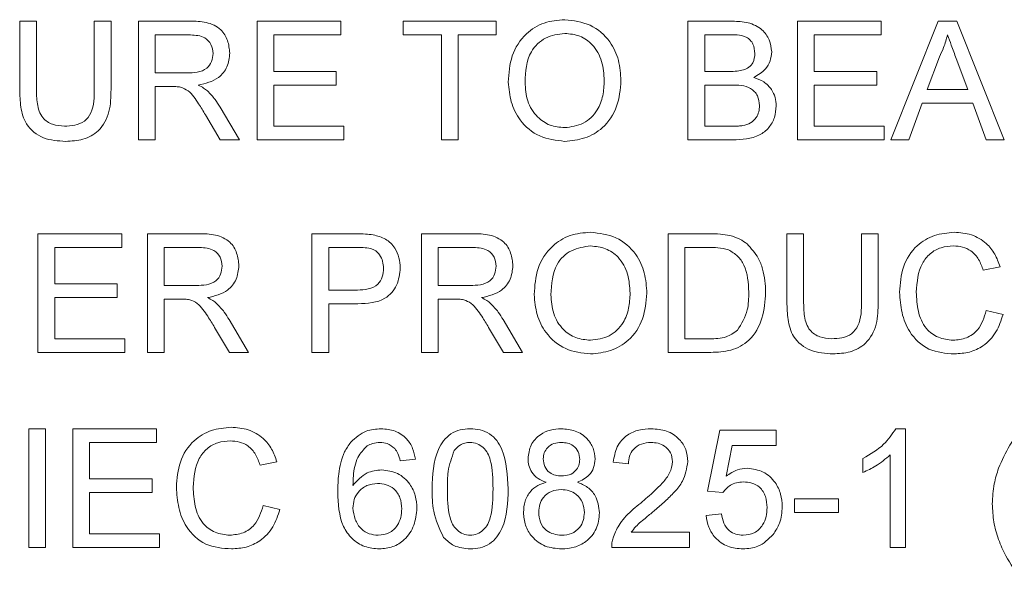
# Paper-space layout 'Sheet1' of a CAD drawing. Header units: millimetres. Extents: x 0 to 4318, y 0 to 2794.
# Tile 37 of 69: x 2610 to 2669, y 756 to 790. Entities that reach past the tile are written whole.
import ezdxf

# ---------------------------------------------------------------- set-up
doc = ezdxf.new("R2010")
doc.units = ezdxf.units.MM
doc.header["$LTSCALE"] = 5

psp = doc.layouts.new('Sheet1')

# ---------------------------------------------------------------- linework, layer by layer
at = {"color": 7, "linetype": 'Continuous', "lineweight": 15}
for p, q in [((2609.533, 785.477), (2609.533, 789.611)), ((2609.533, 789.611), (2610.546, 789.611)), ((2610.546, 789.611), (2610.546, 785.524)), ((2614.047, 789.611), (2615.06, 789.611)), ((2614.047, 785.524), (2614.047, 789.611)), ((2615.06, 789.611), (2615.06, 785.477)), ((2616.719, 782.425), (2616.719, 789.611)), ((2616.719, 789.611), (2619.837, 789.611)), ((2623.905, 789.611), (2628.973, 789.611)), ((2623.905, 782.425), (2623.905, 789.611)), ((2628.973, 789.611), (2628.973, 788.782)), ((2632.75, 788.782), (2632.75, 789.611)), ((2632.75, 789.611), (2638.37, 789.611)), ((2638.37, 789.611), (2638.37, 788.782)), ((2649.979, 782.425), (2649.979, 789.611)), ((2649.979, 789.611), (2652.669, 789.611)), ((2656.613, 782.425), (2656.613, 789.611)), ((2656.613, 789.611), (2661.68, 789.611)), ((2661.68, 789.611), (2661.68, 788.782)), ((2662.263, 782.425), (2665.116, 789.611)), ((2665.116, 789.611), (2666.259, 789.611)), ((2666.259, 789.611), (2669.112, 782.425)), ((2617.732, 788.782), (2617.732, 786.479)), ((2619.875, 788.782), (2617.732, 788.782)), ((2628.973, 788.782), (2624.919, 788.782)), ((2624.919, 788.782), (2624.919, 786.571)), ((2635.054, 788.782), (2632.75, 788.782)), ((2635.054, 782.425), (2635.054, 788.782)), ((2638.37, 788.782), (2636.067, 788.782)), ((2636.067, 788.782), (2636.067, 782.425)), ((2652.362, 788.782), (2650.993, 788.782)), ((2650.993, 788.782), (2650.993, 786.571)), ((2661.68, 788.782), (2657.626, 788.782)), ((2657.626, 788.782), (2657.626, 786.571)), ((2665.197, 787.455), (2664.461, 785.465)), ((2666.914, 785.465), (2666.216, 787.354)), ((2617.732, 786.479), (2619.657, 786.479)), ((2624.919, 786.571), (2628.696, 786.571)), ((2628.696, 786.571), (2628.696, 785.742)), ((2650.993, 786.571), (2652.474, 786.571)), ((2657.626, 786.571), (2661.404, 786.571)), ((2661.404, 786.571), (2661.404, 785.742)), ((2618.771, 785.65), (2617.732, 785.65)), ((2617.732, 785.65), (2617.732, 782.425)), ((2628.696, 785.742), (2624.919, 785.742)), ((2624.919, 785.742), (2624.919, 783.254)), ((2652.576, 785.742), (2650.993, 785.742)), ((2650.993, 785.742), (2650.993, 783.254)), ((2661.404, 785.742), (2657.626, 785.742)), ((2657.626, 785.742), (2657.626, 783.254)), ((2664.461, 785.465), (2666.914, 785.465)), ((2621.657, 784.409), (2622.836, 782.425)), ((2664.156, 784.636), (2663.338, 782.425)), ((2667.219, 784.636), (2664.156, 784.636)), ((2668.037, 782.425), (2667.219, 784.636)), ((2621.674, 782.425), (2620.779, 783.942)), ((2624.919, 783.254), (2629.157, 783.254)), ((2629.157, 783.254), (2629.157, 782.425)), ((2650.993, 783.254), (2652.693, 783.254)), ((2657.626, 783.254), (2661.864, 783.254)), ((2661.864, 783.254), (2661.864, 782.425)), ((2617.732, 782.425), (2616.719, 782.425)), ((2622.836, 782.425), (2621.674, 782.425)), ((2629.157, 782.425), (2623.905, 782.425)), ((2636.067, 782.425), (2635.054, 782.425)), ((2652.677, 782.425), (2649.979, 782.425)), ((2661.864, 782.425), (2656.613, 782.425)), ((2663.338, 782.425), (2662.263, 782.425)), ((2669.112, 782.425), (2668.037, 782.425)), ((2610.638, 769.548), (2610.638, 776.735)), ((2610.638, 776.735), (2615.706, 776.735)), ((2615.706, 776.735), (2615.706, 775.905)), ((2617.272, 769.548), (2617.272, 776.735)), ((2617.272, 776.735), (2620.39, 776.735)), ((2627.222, 769.548), (2627.222, 776.735)), ((2627.222, 776.735), (2629.862, 776.735)), ((2633.856, 769.548), (2633.856, 776.735)), ((2633.856, 776.735), (2636.974, 776.735)), ((2648.781, 769.548), (2648.781, 776.735)), ((2648.781, 776.735), (2651.239, 776.735)), ((2655.967, 772.6), (2655.967, 776.735)), ((2655.967, 776.735), (2656.981, 776.735)), ((2656.981, 776.735), (2656.981, 772.648)), ((2660.482, 776.735), (2661.495, 776.735)), ((2660.482, 772.648), (2660.482, 776.735)), ((2661.495, 776.735), (2661.495, 772.6)), ((2615.706, 775.905), (2611.652, 775.905)), ((2611.652, 775.905), (2611.652, 773.694)), ((2620.428, 775.905), (2618.285, 775.905)), ((2618.285, 775.905), (2618.285, 773.602)), ((2629.951, 775.905), (2628.236, 775.905)), ((2628.236, 775.905), (2628.236, 773.326)), ((2637.011, 775.905), (2634.869, 775.905)), ((2634.869, 775.905), (2634.869, 773.602)), ((2649.795, 775.905), (2649.795, 770.377)), ((2651.252, 775.905), (2649.795, 775.905)), ((2668.866, 774.738), (2667.853, 774.521)), ((2611.652, 773.694), (2615.429, 773.694)), ((2615.429, 773.694), (2615.429, 772.865)), ((2618.285, 773.602), (2620.21, 773.602)), ((2634.869, 773.602), (2636.794, 773.602)), ((2628.236, 773.326), (2629.969, 773.326)), ((2611.652, 772.865), (2611.652, 770.377)), ((2615.429, 772.865), (2611.652, 772.865)), ((2619.324, 772.773), (2618.285, 772.773)), ((2618.285, 772.773), (2618.285, 769.548)), ((2629.996, 772.496), (2628.236, 772.496)), ((2628.236, 772.496), (2628.236, 769.548)), ((2635.907, 772.773), (2634.869, 772.773)), ((2634.869, 772.773), (2634.869, 769.548)), ((2668.037, 772.085), (2669.05, 771.849)), ((2622.21, 771.532), (2623.388, 769.548)), ((2638.794, 771.532), (2639.972, 769.548)), ((2622.227, 769.548), (2621.331, 771.066)), ((2638.811, 769.548), (2637.915, 771.066)), ((2611.652, 770.377), (2615.89, 770.377)), ((2615.89, 770.377), (2615.89, 769.548)), ((2649.795, 770.377), (2651.276, 770.377)), ((2615.89, 769.548), (2610.638, 769.548)), ((2618.285, 769.548), (2617.272, 769.548)), ((2623.388, 769.548), (2622.227, 769.548)), ((2628.236, 769.548), (2627.222, 769.548)), ((2634.869, 769.548), (2633.856, 769.548)), ((2639.972, 769.548), (2638.811, 769.548)), ((2651.355, 769.548), (2648.781, 769.548)), ((2610.08, 764.923), (2611.094, 764.923)), ((2610.08, 757.736), (2610.08, 764.923)), ((2611.094, 764.923), (2611.094, 757.736)), ((2612.752, 764.923), (2617.819, 764.923)), ((2612.752, 757.736), (2612.752, 764.923)), ((2617.819, 764.923), (2617.819, 764.094)), ((2651.171, 761.145), (2651.908, 764.831)), ((2651.908, 764.831), (2655.317, 764.831)), ((2655.317, 764.831), (2655.317, 763.909)), ((2662.555, 764.923), (2663.148, 764.923)), ((2663.148, 764.923), (2663.148, 757.736)), ((2617.819, 764.094), (2613.765, 764.094)), ((2613.765, 764.094), (2613.765, 761.882)), ((2652.661, 763.909), (2652.295, 762.048)), ((2655.317, 763.909), (2652.661, 763.909)), ((2625.097, 762.926), (2624.084, 762.709)), ((2633.482, 763.08), (2632.56, 762.988)), ((2646.38, 762.804), (2645.459, 762.896)), ((2660.569, 762.277), (2660.569, 763.126)), ((2662.227, 757.736), (2662.227, 763.336)), ((2613.765, 761.882), (2617.542, 761.882)), ((2617.542, 761.882), (2617.542, 761.053)), ((2617.542, 761.053), (2613.765, 761.053)), ((2613.765, 761.053), (2613.765, 758.566)), ((2652.092, 761.053), (2651.171, 761.145)), ((2656.423, 760.685), (2659.095, 760.685)), ((2656.423, 759.855), (2656.423, 760.685)), ((2659.095, 760.685), (2659.095, 759.855)), ((2624.268, 760.273), (2625.282, 760.037)), ((2659.095, 759.855), (2656.423, 759.855)), ((2651.079, 759.671), (2652, 759.763)), ((2646.55, 758.658), (2650.066, 758.658)), ((2650.066, 758.658), (2650.066, 757.736)), ((2613.765, 758.566), (2618.004, 758.566)), ((2618.004, 758.566), (2618.004, 757.736)), ((2611.094, 757.736), (2610.08, 757.736)), ((2618.004, 757.736), (2612.752, 757.736)), ((2650.066, 757.736), (2645.367, 757.736)), ((2663.148, 757.736), (2662.227, 757.736))]:
    psp.add_line(p, q, dxfattribs=at)
for points, knots in [([(2639.107, 785.923), (2639.143, 786.462), (2639.213, 787.538), (2640.052, 788.845), (2641.252, 789.6), (2642.097, 789.669), (2642.521, 789.703)], [0, 0, 0, 0, 0.280565, 0.559574, 0.779566, 1, 1, 1, 1]), ([(2642.521, 789.703), (2643.049, 789.641), (2644.106, 789.517), (2645.27, 788.501), (2645.841, 787.25), (2645.897, 786.421), (2645.925, 786.007)], [0, 0, 0, 0, 0.27953, 0.558583, 0.779091, 1, 1, 1, 1]), ([(2619.837, 789.611), (2620.169, 789.608), (2620.826, 789.601), (2621.711, 789.209), (2622.168, 788.451), (2622.221, 787.933), (2622.247, 787.674)], [0, 0, 0, 0, 0.281709, 0.55916, 0.779377, 1, 1, 1, 1]), ([(2652.669, 789.611), (2652.988, 789.601), (2653.624, 789.58), (2654.454, 789.185), (2654.947, 788.495), (2655.013, 787.997), (2655.046, 787.749)], [0, 0, 0, 0, 0.281157, 0.560048, 0.780133, 1, 1, 1, 1]), ([(2621.233, 787.652), (2621.212, 787.84), (2621.168, 788.215), (2620.668, 788.733), (2620.176, 788.764), (2619.875, 788.782)], [0, 0, 0, 0, 0.280402, 0.559983, 1, 1, 1, 1]), ([(2642.526, 788.874), (2642.123, 788.82), (2641.316, 788.712), (2640.21, 787.625), (2640.155, 786.562), (2640.121, 785.912)], [0, 0, 0, 0, 0.280179, 0.559664, 1, 1, 1, 1]), ([(2644.912, 786.014), (2644.887, 786.406), (2644.837, 787.188), (2644.3, 788.178), (2643.45, 788.778), (2642.834, 788.842), (2642.526, 788.874)], [0, 0, 0, 0, 0.280819, 0.560058, 0.78001, 1, 1, 1, 1]), ([(2654.033, 787.659), (2654.011, 787.854), (2653.979, 788.148), (2653.759, 788.478), (2653.271, 788.816), (2652.766, 788.797), (2652.362, 788.782)], [0, 0, 0, 0, 0.249526, 0.374974, 0.500323, 1, 1, 1, 1]), ([(2665.687, 788.782), (2665.619, 788.526), (2665.496, 788.068), (2665.288, 787.642), (2665.197, 787.455)], [0, 0, 0, 0, 0.559962, 1, 1, 1, 1]), ([(2666.216, 787.354), (2666.117, 787.621), (2665.94, 788.096), (2665.765, 788.573), (2665.687, 788.782)], [0, 0, 0, 0, 0.559961, 1, 1, 1, 1]), ([(2619.657, 786.479), (2619.866, 786.483), (2620.282, 786.491), (2620.858, 786.693), (2621.178, 787.16), (2621.215, 787.488), (2621.233, 787.652)], [0, 0, 0, 0, 0.281428, 0.560289, 0.7799, 1, 1, 1, 1]), ([(2622.247, 787.674), (2622.217, 787.393), (2622.158, 786.833), (2621.496, 786.003), (2620.779, 785.841), (2620.341, 785.742)], [0, 0, 0, 0, 0.280517, 0.560483, 1, 1, 1, 1]), ([(2653.337, 786.656), (2653.452, 786.702), (2653.681, 786.795), (2653.981, 787.144), (2654.013, 787.464), (2654.033, 787.659)], [0, 0, 0, 0, 0.280768, 0.561129, 1, 1, 1, 1]), ([(2655.046, 787.749), (2655.026, 787.563), (2654.985, 787.192), (2654.638, 786.599), (2654.222, 786.353), (2653.968, 786.202)], [0, 0, 0, 0, 0.280365, 0.56086, 1, 1, 1, 1]), ([(2652.474, 786.571), (2652.637, 786.571), (2652.928, 786.571), (2653.212, 786.63), (2653.337, 786.656)], [0, 0, 0, 0, 0.560433, 1, 1, 1, 1]), ([(2653.968, 786.202), (2654.177, 786.127), (2654.594, 785.975), (2655.037, 785.524), (2655.287, 785.005), (2655.311, 784.657), (2655.323, 784.484)], [0, 0, 0, 0, 0.2802643, 0.5597062, 0.7797149, 1, 1, 1, 1]), ([(2612.314, 782.333), (2611.856, 782.358), (2610.947, 782.409), (2609.873, 783.258), (2609.567, 784.411), (2609.544, 785.121), (2609.533, 785.477)], [0, 0, 0, 0, 0.280765, 0.557905, 0.778404, 1, 1, 1, 1]), ([(2610.546, 785.524), (2610.549, 785.22), (2610.555, 784.616), (2610.82, 783.763), (2611.514, 783.306), (2611.994, 783.271), (2612.235, 783.254)], [0, 0, 0, 0, 0.281805, 0.56011, 0.779402, 1, 1, 1, 1]), ([(2612.235, 783.254), (2612.446, 783.264), (2612.866, 783.282), (2613.485, 783.505), (2614.045, 784.288), (2614.046, 785.014), (2614.047, 785.524)], [0, 0, 0, 0, 0.187554, 0.374184, 0.559742, 1, 1, 1, 1]), ([(2615.06, 785.477), (2615.053, 785.025), (2615.038, 784.129), (2614.435, 782.953), (2613.375, 782.39), (2612.668, 782.352), (2612.314, 782.333)], [0, 0, 0, 0, 0.281625, 0.559181, 0.778965, 1, 1, 1, 1]), ([(2619.27, 785.617), (2619.177, 785.628), (2619.011, 785.65), (2618.844, 785.65), (2618.771, 785.65)], [0, 0, 0, 0, 0.5603349, 1, 1, 1, 1]), ([(2620.779, 783.942), (2620.643, 784.167), (2620.419, 784.536), (2620.08, 785.028), (2619.749, 785.429), (2619.429, 785.554), (2619.27, 785.617)], [0, 0, 0, 0, 0.340573, 0.560899, 0.780648, 1, 1, 1, 1]), ([(2620.341, 785.742), (2620.452, 785.687), (2620.651, 785.588), (2620.824, 785.449), (2620.9, 785.388)], [0, 0, 0, 0, 0.560276, 1, 1, 1, 1]), ([(2642.516, 782.333), (2641.997, 782.392), (2640.959, 782.511), (2639.81, 783.494), (2639.214, 784.704), (2639.143, 785.517), (2639.107, 785.923)], [0, 0, 0, 0, 0.279658, 0.558808, 0.779312, 1, 1, 1, 1]), ([(2640.121, 785.912), (2640.145, 785.527), (2640.194, 784.76), (2640.773, 783.822), (2641.607, 783.248), (2642.21, 783.191), (2642.512, 783.162)], [0, 0, 0, 0, 0.2806614, 0.5599021, 0.7799091, 1, 1, 1, 1]), ([(2642.512, 783.162), (2642.906, 783.212), (2643.694, 783.313), (2644.511, 784.135), (2644.868, 785.088), (2644.897, 785.705), (2644.912, 786.014)], [0, 0, 0, 0, 0.279108, 0.558223, 0.778803, 1, 1, 1, 1]), ([(2645.925, 786.007), (2645.88, 785.48), (2645.789, 784.429), (2644.952, 783.152), (2643.754, 782.453), (2642.929, 782.373), (2642.516, 782.333)], [0, 0, 0, 0, 0.280368, 0.559509, 0.779685, 1, 1, 1, 1]), ([(2654.309, 784.498), (2654.287, 784.703), (2654.254, 785.012), (2654.019, 785.353), (2653.532, 785.736), (2653.001, 785.739), (2652.576, 785.742)], [0, 0, 0, 0, 0.2497647, 0.3755271, 0.5011282, 1, 1, 1, 1]), ([(2620.9, 785.388), (2621.06, 785.22), (2621.347, 784.919), (2621.562, 784.565), (2621.657, 784.409)], [0, 0, 0, 0, 0.55967, 1, 1, 1, 1]), ([(2655.323, 784.484), (2655.3, 784.247), (2655.255, 783.772), (2654.905, 783.132), (2654.069, 782.478), (2653.251, 782.447), (2652.677, 782.425)], [0, 0, 0, 0, 0.187148, 0.374345, 0.560728, 1, 1, 1, 1]), ([(2653.307, 783.289), (2653.465, 783.328), (2653.781, 783.406), (2654.114, 783.733), (2654.285, 784.117), (2654.301, 784.371), (2654.309, 784.498)], [0, 0, 0, 0, 0.280215, 0.559095, 0.779397, 1, 1, 1, 1]), ([(2652.693, 783.254), (2652.808, 783.254), (2653.013, 783.254), (2653.217, 783.278), (2653.307, 783.289)], [0, 0, 0, 0, 0.559915, 1, 1, 1, 1]), ([(2620.39, 776.735), (2620.721, 776.731), (2621.379, 776.724), (2622.264, 776.332), (2622.721, 775.574), (2622.773, 775.056), (2622.8, 774.797)], [0, 0, 0, 0, 0.281716, 0.559174, 0.779397, 1, 1, 1, 1]), ([(2629.862, 776.735), (2630.062, 776.734), (2630.419, 776.732), (2630.772, 776.687), (2630.928, 776.667)], [0, 0, 0, 0, 0.560037, 1, 1, 1, 1]), ([(2630.928, 776.667), (2631.188, 776.603), (2631.708, 776.476), (2632.243, 775.924), (2632.521, 775.294), (2632.551, 774.877), (2632.566, 774.669)], [0, 0, 0, 0, 0.279927, 0.558889, 0.779386, 1, 1, 1, 1]), ([(2636.974, 776.735), (2637.305, 776.731), (2637.963, 776.724), (2638.848, 776.332), (2639.305, 775.574), (2639.357, 775.056), (2639.384, 774.797)], [0, 0, 0, 0, 0.281572, 0.559168, 0.779393, 1, 1, 1, 1]), ([(2640.673, 773.046), (2640.709, 773.586), (2640.779, 774.661), (2641.619, 775.968), (2642.818, 776.724), (2643.664, 776.792), (2644.087, 776.827)], [0, 0, 0, 0, 0.280565, 0.559574, 0.779566, 1, 1, 1, 1]), ([(2644.087, 776.827), (2644.616, 776.765), (2645.672, 776.64), (2646.836, 775.625), (2647.408, 774.374), (2647.463, 773.545), (2647.491, 773.13)], [0, 0, 0, 0, 0.27953, 0.558583, 0.779091, 1, 1, 1, 1]), ([(2651.239, 776.735), (2651.477, 776.734), (2651.903, 776.732), (2652.323, 776.662), (2652.508, 776.631)], [0, 0, 0, 0, 0.560104, 1, 1, 1, 1]), ([(2652.508, 776.631), (2652.721, 776.57), (2653.101, 776.461), (2653.415, 776.222), (2653.553, 776.117)], [0, 0, 0, 0, 0.559988, 1, 1, 1, 1]), ([(2662.786, 773.195), (2662.824, 773.713), (2662.901, 774.747), (2663.702, 776.018), (2664.878, 776.714), (2665.69, 776.789), (2666.096, 776.827)], [0, 0, 0, 0, 0.28049, 0.559564, 0.779633, 1, 1, 1, 1]), ([(2666.096, 776.827), (2666.448, 776.801), (2667.152, 776.749), (2668.014, 776.228), (2668.591, 775.52), (2668.775, 774.999), (2668.866, 774.738)], [0, 0, 0, 0, 0.280086, 0.559417, 0.77951, 1, 1, 1, 1]), ([(2644.093, 775.998), (2643.689, 775.943), (2642.883, 775.835), (2641.776, 774.749), (2641.721, 773.685), (2641.687, 773.035)], [0, 0, 0, 0, 0.280179, 0.559664, 1, 1, 1, 1]), ([(2646.478, 773.137), (2646.453, 773.529), (2646.404, 774.311), (2645.866, 775.301), (2645.016, 775.901), (2644.4, 775.965), (2644.093, 775.998)], [0, 0, 0, 0, 0.28079, 0.560078, 0.780019, 1, 1, 1, 1]), ([(2653.553, 776.117), (2653.806, 775.846), (2654.223, 775.399), (2654.511, 774.596), (2654.657, 773.895), (2654.671, 773.419), (2654.678, 773.18)], [0, 0, 0, 0, 0.3388452, 0.5591195, 0.7795242, 1, 1, 1, 1]), ([(2666.047, 775.998), (2665.793, 775.98), (2665.286, 775.945), (2664.608, 775.56), (2663.911, 774.676), (2663.845, 773.808), (2663.799, 773.199)], [0, 0, 0, 0, 0.187149, 0.373918, 0.560706, 1, 1, 1, 1]), ([(2667.853, 774.521), (2667.773, 774.744), (2667.615, 775.19), (2667.169, 775.702), (2666.606, 775.964), (2666.234, 775.986), (2666.047, 775.998)], [0, 0, 0, 0, 0.280618, 0.559749, 0.779529, 1, 1, 1, 1]), ([(2621.786, 774.775), (2621.764, 774.963), (2621.721, 775.338), (2621.221, 775.857), (2620.729, 775.887), (2620.428, 775.905)], [0, 0, 0, 0, 0.280401, 0.559983, 1, 1, 1, 1]), ([(2630.779, 775.842), (2630.626, 775.865), (2630.351, 775.907), (2630.074, 775.906), (2629.951, 775.905)], [0, 0, 0, 0, 0.559424, 1, 1, 1, 1]), ([(2631.553, 774.64), (2631.543, 774.784), (2631.525, 775.071), (2631.348, 775.437), (2631.094, 775.714), (2630.884, 775.799), (2630.779, 775.842)], [0, 0, 0, 0, 0.280253, 0.560094, 0.780101, 1, 1, 1, 1]), ([(2638.37, 774.775), (2638.348, 774.963), (2638.305, 775.338), (2637.805, 775.857), (2637.312, 775.887), (2637.011, 775.905)], [0, 0, 0, 0, 0.280329, 0.559839, 1, 1, 1, 1]), ([(2652.439, 775.757), (2652.221, 775.81), (2651.83, 775.906), (2651.429, 775.906), (2651.252, 775.905)], [0, 0, 0, 0, 0.5592536, 1, 1, 1, 1]), ([(2653.664, 773.196), (2653.632, 773.766), (2653.587, 774.561), (2653.013, 775.419), (2652.63, 775.645), (2652.439, 775.757)], [0, 0, 0, 0, 0.559199, 0.780108, 1, 1, 1, 1]), ([(2620.21, 773.602), (2620.419, 773.606), (2620.835, 773.614), (2621.411, 773.816), (2621.731, 774.283), (2621.768, 774.611), (2621.786, 774.775)], [0, 0, 0, 0, 0.281428, 0.560289, 0.7799, 1, 1, 1, 1]), ([(2622.8, 774.797), (2622.77, 774.516), (2622.711, 773.956), (2622.049, 773.127), (2621.332, 772.964), (2620.894, 772.865)], [0, 0, 0, 0, 0.280492, 0.560467, 1, 1, 1, 1]), ([(2636.794, 773.602), (2637.003, 773.606), (2637.419, 773.614), (2637.995, 773.816), (2638.315, 774.283), (2638.352, 774.611), (2638.37, 774.775)], [0, 0, 0, 0, 0.281476, 0.560169, 0.779817, 1, 1, 1, 1]), ([(2639.384, 774.797), (2639.354, 774.516), (2639.295, 773.956), (2638.633, 773.127), (2637.916, 772.964), (2637.478, 772.865)], [0, 0, 0, 0, 0.280492, 0.560467, 1, 1, 1, 1]), ([(2629.969, 773.326), (2630.189, 773.333), (2630.627, 773.348), (2631.218, 773.609), (2631.516, 774.12), (2631.541, 774.466), (2631.553, 774.64)], [0, 0, 0, 0, 0.2815838, 0.5597723, 0.7793375, 1, 1, 1, 1]), ([(2632.566, 774.669), (2632.528, 774.309), (2632.451, 773.592), (2631.535, 772.555), (2630.58, 772.519), (2629.996, 772.496)], [0, 0, 0, 0, 0.280773, 0.559727, 1, 1, 1, 1]), ([(2644.083, 769.456), (2643.563, 769.516), (2642.525, 769.635), (2641.376, 770.617), (2640.78, 771.828), (2640.709, 772.64), (2640.673, 773.046)], [0, 0, 0, 0, 0.279658, 0.558808, 0.779312, 1, 1, 1, 1]), ([(2641.687, 773.035), (2641.712, 772.65), (2641.76, 771.883), (2642.34, 770.945), (2643.173, 770.371), (2643.776, 770.314), (2644.078, 770.285)], [0, 0, 0, 0, 0.280661, 0.5599021, 0.7799092, 1, 1, 1, 1]), ([(2644.078, 770.285), (2644.472, 770.336), (2645.26, 770.436), (2646.077, 771.258), (2646.434, 772.212), (2646.463, 772.828), (2646.478, 773.137)], [0, 0, 0, 0, 0.279108, 0.558223, 0.778804, 1, 1, 1, 1]), ([(2647.491, 773.13), (2647.446, 772.603), (2647.355, 771.552), (2646.518, 770.275), (2645.321, 769.576), (2644.495, 769.496), (2644.083, 769.456)], [0, 0, 0, 0, 0.2803677, 0.5595095, 0.7796849, 1, 1, 1, 1]), ([(2654.678, 773.18), (2654.642, 772.655), (2654.569, 771.609), (2653.837, 770.257), (2652.596, 769.599), (2651.77, 769.565), (2651.355, 769.548)], [0, 0, 0, 0, 0.280832, 0.559959, 0.779087, 1, 1, 1, 1]), ([(2652.973, 770.886), (2653.214, 771.284), (2653.645, 771.999), (2653.658, 772.829), (2653.664, 773.196)], [0, 0, 0, 0, 0.557466, 1, 1, 1, 1]), ([(2666.117, 769.456), (2665.578, 769.496), (2664.505, 769.574), (2663.37, 770.666), (2662.874, 771.946), (2662.815, 772.778), (2662.786, 773.195)], [0, 0, 0, 0, 0.2799401, 0.5580939, 0.7789167, 1, 1, 1, 1]), ([(2663.799, 773.199), (2663.819, 772.813), (2663.859, 772.044), (2664.278, 771.011), (2665.111, 770.391), (2665.718, 770.321), (2666.022, 770.285)], [0, 0, 0, 0, 0.281224, 0.560697, 0.780097, 1, 1, 1, 1]), ([(2619.823, 772.74), (2619.73, 772.752), (2619.564, 772.773), (2619.397, 772.773), (2619.324, 772.773)], [0, 0, 0, 0, 0.560335, 1, 1, 1, 1]), ([(2621.331, 771.066), (2621.196, 771.29), (2620.972, 771.66), (2620.633, 772.151), (2620.302, 772.553), (2619.982, 772.677), (2619.823, 772.74)], [0, 0, 0, 0, 0.3405734, 0.5608989, 0.7806474, 1, 1, 1, 1]), ([(2620.894, 772.865), (2621.005, 772.81), (2621.204, 772.711), (2621.377, 772.572), (2621.452, 772.511)], [0, 0, 0, 0, 0.560276, 1, 1, 1, 1]), ([(2621.452, 772.511), (2621.613, 772.343), (2621.9, 772.043), (2622.115, 771.688), (2622.21, 771.532)], [0, 0, 0, 0, 0.559669, 1, 1, 1, 1]), ([(2636.407, 772.74), (2636.314, 772.752), (2636.148, 772.773), (2635.981, 772.773), (2635.907, 772.773)], [0, 0, 0, 0, 0.5597517, 1, 1, 1, 1]), ([(2637.915, 771.066), (2637.78, 771.29), (2637.556, 771.66), (2637.217, 772.151), (2636.885, 772.552), (2636.566, 772.677), (2636.407, 772.74)], [0, 0, 0, 0, 0.34059, 0.560926, 0.78084, 1, 1, 1, 1]), ([(2637.478, 772.865), (2637.589, 772.81), (2637.788, 772.711), (2637.96, 772.572), (2638.036, 772.511)], [0, 0, 0, 0, 0.559621, 1, 1, 1, 1]), ([(2638.036, 772.511), (2638.197, 772.343), (2638.483, 772.043), (2638.699, 771.688), (2638.794, 771.532)], [0, 0, 0, 0, 0.559669, 1, 1, 1, 1]), ([(2658.749, 769.456), (2658.291, 769.482), (2657.382, 769.532), (2656.308, 770.382), (2656.001, 771.535), (2655.979, 772.244), (2655.967, 772.6)], [0, 0, 0, 0, 0.280765, 0.557905, 0.778404, 1, 1, 1, 1]), ([(2656.981, 772.648), (2656.984, 772.343), (2656.989, 771.739), (2657.255, 770.886), (2657.949, 770.429), (2658.429, 770.395), (2658.67, 770.377)], [0, 0, 0, 0, 0.281781, 0.560132, 0.779413, 1, 1, 1, 1]), ([(2658.67, 770.377), (2658.88, 770.387), (2659.301, 770.405), (2659.919, 770.628), (2660.479, 771.411), (2660.481, 772.137), (2660.482, 772.648)], [0, 0, 0, 0, 0.187554, 0.374183, 0.559742, 1, 1, 1, 1]), ([(2661.495, 772.6), (2661.488, 772.149), (2661.473, 771.252), (2660.87, 770.076), (2659.81, 769.513), (2659.103, 769.475), (2658.749, 769.456)], [0, 0, 0, 0, 0.281625, 0.559181, 0.778965, 1, 1, 1, 1]), ([(2666.022, 770.285), (2666.298, 770.312), (2666.85, 770.365), (2667.69, 770.975), (2667.905, 771.664), (2668.037, 772.085)], [0, 0, 0, 0, 0.280705, 0.560817, 1, 1, 1, 1]), ([(2669.05, 771.849), (2668.931, 771.481), (2668.694, 770.746), (2667.935, 769.944), (2667.024, 769.516), (2666.419, 769.476), (2666.117, 769.456)], [0, 0, 0, 0, 0.2802405, 0.5595955, 0.7796758, 1, 1, 1, 1]), ([(2651.276, 770.377), (2651.625, 770.378), (2652.246, 770.379), (2652.752, 770.731), (2652.973, 770.886)], [0, 0, 0, 0, 0.5617987, 1, 1, 1, 1]), ([(2619.017, 761.383), (2619.055, 761.901), (2619.132, 762.936), (2619.934, 764.206), (2621.109, 764.902), (2621.921, 764.977), (2622.328, 765.015)], [0, 0, 0, 0, 0.280499, 0.559633, 0.779626, 1, 1, 1, 1]), ([(2622.328, 765.015), (2622.68, 764.989), (2623.383, 764.937), (2624.246, 764.417), (2624.823, 763.709), (2625.006, 763.187), (2625.097, 762.926)], [0, 0, 0, 0, 0.280068, 0.5595, 0.779579, 1, 1, 1, 1]), ([(2629.566, 764.107), (2629.861, 764.374), (2630.39, 764.852), (2631.096, 764.901), (2631.407, 764.923)], [0, 0, 0, 0, 0.558407, 1, 1, 1, 1]), ([(2631.407, 764.923), (2631.695, 764.899), (2632.27, 764.852), (2632.954, 764.379), (2633.355, 763.746), (2633.439, 763.302), (2633.482, 763.08)], [0, 0, 0, 0, 0.280035, 0.559179, 0.779352, 1, 1, 1, 1]), ([(2634.495, 761.281), (2634.523, 762.11), (2634.557, 763.147), (2635.167, 764.216), (2635.616, 764.64), (2636.188, 764.887), (2636.595, 764.911), (2636.798, 764.923)], [0, 0, 0, 0, 0.499163, 0.62453, 0.7496, 0.874669, 1, 1, 1, 1]), ([(2636.798, 764.923), (2637.002, 764.91), (2637.409, 764.884), (2637.98, 764.639), (2638.44, 764.223), (2639.006, 763.13), (2639.059, 762.102), (2639.102, 761.281)], [0, 0, 0, 0, 0.1254412, 0.25069, 0.3757535, 0.5011189, 1, 1, 1, 1]), ([(2640.299, 763.11), (2640.335, 763.395), (2640.407, 763.965), (2640.974, 764.572), (2641.644, 764.884), (2642.091, 764.91), (2642.315, 764.923)], [0, 0, 0, 0, 0.2792792, 0.5587487, 0.7791063, 1, 1, 1, 1]), ([(2642.315, 764.923), (2642.603, 764.901), (2643.179, 764.857), (2643.862, 764.39), (2644.288, 763.766), (2644.331, 763.314), (2644.353, 763.087)], [0, 0, 0, 0, 0.280461, 0.559749, 0.779834, 1, 1, 1, 1]), ([(2645.459, 762.896), (2645.512, 763.215), (2645.618, 763.851), (2646.235, 764.556), (2647.007, 764.881), (2647.51, 764.909), (2647.762, 764.923)], [0, 0, 0, 0, 0.28024, 0.558916, 0.779139, 1, 1, 1, 1]), ([(2647.762, 764.923), (2648.076, 764.901), (2648.701, 764.858), (2649.45, 764.36), (2649.906, 763.676), (2649.951, 763.185), (2649.973, 762.939)], [0, 0, 0, 0, 0.280465, 0.559683, 0.779735, 1, 1, 1, 1]), ([(2660.569, 763.126), (2661.017, 763.38), (2661.817, 763.832), (2662.33, 764.59), (2662.555, 764.923)], [0, 0, 0, 0, 0.560427, 1, 1, 1, 1]), ([(2668.78, 762.532), (2668.987, 763.006), (2669.357, 763.854), (2669.908, 764.596), (2670.15, 764.923)], [0, 0, 0, 0, 0.559814, 1, 1, 1, 1]), ([(2622.279, 764.186), (2622.025, 764.168), (2621.518, 764.134), (2620.84, 763.748), (2620.142, 762.864), (2620.076, 761.996), (2620.03, 761.387)], [0, 0, 0, 0, 0.187259, 0.373898, 0.560748, 1, 1, 1, 1]), ([(2624.084, 762.709), (2624.005, 762.932), (2623.847, 763.378), (2623.401, 763.89), (2622.837, 764.152), (2622.465, 764.175), (2622.279, 764.186)], [0, 0, 0, 0, 0.280564, 0.559723, 0.779712, 1, 1, 1, 1]), ([(2628.783, 761.101), (2628.792, 761.46), (2628.807, 762.052), (2628.958, 762.861), (2629.168, 763.532), (2629.433, 763.915), (2629.566, 764.107)], [0, 0, 0, 0, 0.340204, 0.560351, 0.780287, 1, 1, 1, 1]), ([(2631.347, 764.094), (2631.192, 764.082), (2630.916, 764.062), (2630.67, 763.936), (2630.562, 763.881)], [0, 0, 0, 0, 0.559889, 1, 1, 1, 1]), ([(2632.228, 763.725), (2632.083, 763.844), (2631.825, 764.057), (2631.493, 764.082), (2631.347, 764.094)], [0, 0, 0, 0, 0.559233, 1, 1, 1, 1]), ([(2636.788, 764.094), (2636.684, 764.087), (2636.476, 764.073), (2636.125, 763.924), (2635.943, 763.724), (2635.832, 763.601)], [0, 0, 0, 0, 0.280312, 0.560683, 1, 1, 1, 1]), ([(2638.18, 761.284), (2638.174, 761.873), (2638.166, 762.609), (2637.877, 763.447), (2637.602, 763.795), (2637.23, 764.052), (2636.935, 764.08), (2636.788, 764.094)], [0, 0, 0, 0, 0.500348, 0.625511, 0.75054, 0.875235, 1, 1, 1, 1]), ([(2642.327, 764.094), (2642.17, 764.084), (2641.858, 764.064), (2641.484, 763.815), (2641.258, 763.473), (2641.233, 763.228), (2641.221, 763.106)], [0, 0, 0, 0, 0.280412, 0.559442, 0.779714, 1, 1, 1, 1]), ([(2643.432, 763.063), (2643.413, 763.222), (2643.377, 763.54), (2643.076, 763.895), (2642.701, 764.072), (2642.452, 764.086), (2642.327, 764.094)], [0, 0, 0, 0, 0.279667, 0.559259, 0.779394, 1, 1, 1, 1]), ([(2647.742, 764.094), (2647.543, 764.079), (2647.147, 764.049), (2646.67, 763.726), (2646.414, 763.271), (2646.391, 762.96), (2646.38, 762.804)], [0, 0, 0, 0, 0.2805334, 0.5594683, 0.7793788, 1, 1, 1, 1]), ([(2649.052, 762.93), (2649.028, 763.114), (2648.979, 763.482), (2648.606, 763.866), (2648.175, 764.068), (2647.887, 764.085), (2647.742, 764.094)], [0, 0, 0, 0, 0.279089, 0.558703, 0.779216, 1, 1, 1, 1]), ([(2630.562, 763.881), (2630.353, 763.663), (2630.008, 763.305), (2629.797, 762.642), (2629.719, 762.068), (2629.709, 761.681), (2629.704, 761.488)], [0, 0, 0, 0, 0.338508, 0.55866, 0.779295, 1, 1, 1, 1]), ([(2632.56, 762.988), (2632.523, 763.137), (2632.456, 763.404), (2632.298, 763.627), (2632.228, 763.725)], [0, 0, 0, 0, 0.56047, 1, 1, 1, 1]), ([(2635.832, 763.601), (2635.683, 763.182), (2635.415, 762.431), (2635.416, 761.635), (2635.416, 761.284)], [0, 0, 0, 0, 0.558042, 1, 1, 1, 1]), ([(2641.388, 761.678), (2641.22, 761.748), (2640.886, 761.887), (2640.52, 762.252), (2640.326, 762.684), (2640.308, 762.968), (2640.299, 763.11)], [0, 0, 0, 0, 0.280378, 0.559627, 0.779704, 1, 1, 1, 1]), ([(2641.221, 763.106), (2641.237, 762.944), (2641.269, 762.621), (2641.571, 762.257), (2641.955, 762.085), (2642.208, 762.073), (2642.335, 762.067)], [0, 0, 0, 0, 0.279929, 0.558947, 0.779014, 1, 1, 1, 1]), ([(2642.335, 762.067), (2642.492, 762.076), (2642.805, 762.095), (2643.18, 762.347), (2643.399, 762.694), (2643.421, 762.94), (2643.432, 763.063)], [0, 0, 0, 0, 0.2804858, 0.5592534, 0.7795939, 1, 1, 1, 1]), ([(2644.353, 763.087), (2644.338, 762.91), (2644.307, 762.556), (2643.959, 761.996), (2643.542, 761.799), (2643.288, 761.678)], [0, 0, 0, 0, 0.280572, 0.560731, 1, 1, 1, 1]), ([(2647.12, 760.424), (2647.401, 760.664), (2647.864, 761.059), (2648.458, 761.654), (2648.925, 762.219), (2649.01, 762.694), (2649.052, 762.93)], [0, 0, 0, 0, 0.340864, 0.561513, 0.781449, 1, 1, 1, 1]), ([(2649.973, 762.939), (2649.902, 762.524), (2649.783, 761.838), (2649.172, 761.082), (2648.594, 760.519), (2648.184, 760.167), (2647.98, 759.991)], [0, 0, 0, 0, 0.337607, 0.558281, 0.77909, 1, 1, 1, 1]), ([(2662.227, 763.336), (2661.942, 763.099), (2661.433, 762.676), (2660.833, 762.399), (2660.569, 762.277)], [0, 0, 0, 0, 0.559637, 1, 1, 1, 1]), ([(2629.704, 761.488), (2629.968, 761.787), (2630.439, 762.322), (2631.141, 762.401), (2631.45, 762.435)], [0, 0, 0, 0, 0.5587, 1, 1, 1, 1]), ([(2631.45, 762.435), (2631.78, 762.391), (2632.44, 762.303), (2633.143, 761.65), (2633.523, 760.881), (2633.557, 760.363), (2633.574, 760.103)], [0, 0, 0, 0, 0.279121, 0.558804, 0.77919, 1, 1, 1, 1]), ([(2652.295, 762.048), (2652.513, 762.198), (2652.903, 762.465), (2653.371, 762.508), (2653.577, 762.527)], [0, 0, 0, 0, 0.560061, 1, 1, 1, 1]), ([(2653.577, 762.527), (2653.906, 762.485), (2654.564, 762.399), (2655.26, 761.742), (2655.636, 760.976), (2655.669, 760.459), (2655.685, 760.201)], [0, 0, 0, 0, 0.279182, 0.558768, 0.77917, 1, 1, 1, 1]), ([(2668.4, 760.367), (2668.419, 760.78), (2668.453, 761.519), (2668.68, 762.222), (2668.78, 762.532)], [0, 0, 0, 0, 0.5598952, 1, 1, 1, 1]), ([(2631.195, 761.606), (2630.975, 761.582), (2630.533, 761.535), (2630.03, 761.143), (2629.741, 760.643), (2629.717, 760.296), (2629.704, 760.122)], [0, 0, 0, 0, 0.2797556, 0.5592552, 0.7793811, 1, 1, 1, 1]), ([(2632.653, 760.074), (2632.637, 760.299), (2632.605, 760.747), (2632.239, 761.285), (2631.724, 761.572), (2631.372, 761.595), (2631.195, 761.606)], [0, 0, 0, 0, 0.280429, 0.559301, 0.779166, 1, 1, 1, 1]), ([(2640.023, 759.853), (2640.04, 760.084), (2640.073, 760.547), (2640.402, 761.123), (2640.869, 761.506), (2641.215, 761.621), (2641.388, 761.678)], [0, 0, 0, 0, 0.280182, 0.559386, 0.779458, 1, 1, 1, 1]), ([(2643.288, 761.678), (2643.501, 761.59), (2643.926, 761.415), (2644.506, 760.787), (2644.583, 760.191), (2644.63, 759.828)], [0, 0, 0, 0, 0.281219, 0.561778, 1, 1, 1, 1]), ([(2653.322, 761.698), (2653.186, 761.691), (2652.915, 761.678), (2652.455, 761.489), (2652.23, 761.218), (2652.092, 761.053)], [0, 0, 0, 0, 0.280861, 0.561164, 1, 1, 1, 1]), ([(2654.764, 760.146), (2654.75, 760.372), (2654.721, 760.822), (2654.38, 761.385), (2653.853, 761.667), (2653.499, 761.688), (2653.322, 761.698)], [0, 0, 0, 0, 0.280669, 0.559611, 0.779357, 1, 1, 1, 1]), ([(2622.348, 757.644), (2621.809, 757.684), (2620.736, 757.763), (2619.601, 758.854), (2619.105, 760.135), (2619.046, 760.967), (2619.017, 761.383)], [0, 0, 0, 0, 0.27994, 0.558094, 0.778916, 1, 1, 1, 1]), ([(2620.03, 761.387), (2620.05, 761.001), (2620.091, 760.232), (2620.509, 759.199), (2621.343, 758.579), (2621.949, 758.509), (2622.253, 758.473)], [0, 0, 0, 0, 0.281249, 0.56068, 0.780088, 1, 1, 1, 1]), ([(2631.302, 757.644), (2630.999, 757.671), (2630.394, 757.725), (2629.608, 758.232), (2628.851, 759.339), (2628.811, 760.374), (2628.783, 761.101)], [0, 0, 0, 0, 0.18694, 0.37356, 0.56024, 1, 1, 1, 1]), ([(2635.193, 758.337), (2634.948, 758.859), (2634.509, 759.795), (2634.499, 760.825), (2634.495, 761.281)], [0, 0, 0, 0, 0.557999, 1, 1, 1, 1]), ([(2635.416, 761.284), (2635.424, 760.697), (2635.433, 759.964), (2635.712, 759.123), (2635.992, 758.781), (2636.358, 758.518), (2636.652, 758.488), (2636.798, 758.473)], [0, 0, 0, 0, 0.500371, 0.625587, 0.7506, 0.875291, 1, 1, 1, 1]), ([(2636.798, 758.473), (2636.945, 758.489), (2637.237, 758.521), (2637.605, 758.78), (2637.882, 759.125), (2638.165, 759.963), (2638.173, 760.697), (2638.18, 761.284)], [0, 0, 0, 0, 0.124671, 0.2494536, 0.3743886, 0.4995992, 1, 1, 1, 1]), ([(2639.102, 761.281), (2639.074, 760.452), (2639.038, 759.416), (2638.43, 758.348), (2637.981, 757.924), (2637.408, 757.679), (2637.002, 757.656), (2636.798, 757.644)], [0, 0, 0, 0, 0.499097, 0.624449, 0.749563, 0.874601, 1, 1, 1, 1]), ([(2642.306, 761.237), (2642.102, 761.221), (2641.693, 761.187), (2641.232, 760.816), (2640.979, 760.349), (2640.956, 760.03), (2640.945, 759.87)], [0, 0, 0, 0, 0.2801118, 0.5589336, 0.7793093, 1, 1, 1, 1]), ([(2643.708, 759.841), (2643.688, 760.05), (2643.649, 760.467), (2643.28, 760.948), (2642.798, 761.205), (2642.47, 761.227), (2642.306, 761.237)], [0, 0, 0, 0, 0.2799511, 0.5592551, 0.7792601, 1, 1, 1, 1]), ([(2645.463, 758.376), (2645.585, 758.654), (2645.786, 759.114), (2646.238, 759.647), (2646.662, 760.054), (2646.967, 760.301), (2647.12, 760.424)], [0, 0, 0, 0, 0.339424, 0.559481, 0.779693, 1, 1, 1, 1]), ([(2622.253, 758.473), (2622.529, 758.5), (2623.081, 758.554), (2623.922, 759.163), (2624.137, 759.852), (2624.268, 760.273)], [0, 0, 0, 0, 0.280685, 0.560923, 1, 1, 1, 1]), ([(2625.282, 760.037), (2625.163, 759.669), (2624.925, 758.934), (2624.166, 758.132), (2623.256, 757.704), (2622.651, 757.664), (2622.348, 757.644)], [0, 0, 0, 0, 0.28023, 0.559487, 0.779558, 1, 1, 1, 1]), ([(2629.704, 760.122), (2629.731, 759.888), (2629.785, 759.42), (2630.156, 758.857), (2630.677, 758.521), (2631.046, 758.489), (2631.231, 758.473)], [0, 0, 0, 0, 0.280125, 0.559883, 0.779786, 1, 1, 1, 1]), ([(2631.231, 758.473), (2631.458, 758.499), (2631.911, 758.551), (2632.393, 759.005), (2632.623, 759.543), (2632.643, 759.897), (2632.653, 760.074)], [0, 0, 0, 0, 0.279485, 0.558539, 0.778975, 1, 1, 1, 1]), ([(2633.574, 760.103), (2633.538, 759.753), (2633.466, 759.054), (2632.91, 758.212), (2632.129, 757.718), (2631.578, 757.669), (2631.302, 757.644)], [0, 0, 0, 0, 0.2802245, 0.5597956, 0.7797757, 1, 1, 1, 1]), ([(2642.327, 757.644), (2641.99, 757.673), (2641.318, 757.73), (2640.542, 758.31), (2640.088, 759.062), (2640.045, 759.589), (2640.023, 759.853)], [0, 0, 0, 0, 0.280232, 0.559333, 0.779523, 1, 1, 1, 1]), ([(2640.945, 759.87), (2640.963, 759.662), (2641, 759.248), (2641.356, 758.755), (2641.846, 758.52), (2642.171, 758.489), (2642.333, 758.473)], [0, 0, 0, 0, 0.280533, 0.558491, 0.779324, 1, 1, 1, 1]), ([(2644.63, 759.828), (2644.591, 759.495), (2644.515, 758.827), (2643.883, 758.093), (2643.112, 757.694), (2642.589, 757.661), (2642.327, 757.644)], [0, 0, 0, 0, 0.27953, 0.559055, 0.77939, 1, 1, 1, 1]), ([(2642.333, 758.473), (2642.539, 758.49), (2642.95, 758.522), (2643.421, 758.888), (2643.673, 759.359), (2643.697, 759.68), (2643.708, 759.841)], [0, 0, 0, 0, 0.280234, 0.55913, 0.779343, 1, 1, 1, 1]), ([(2647.98, 759.991), (2647.808, 759.849), (2647.526, 759.616), (2647.136, 759.288), (2646.812, 759.002), (2646.637, 758.772), (2646.55, 758.658)], [0, 0, 0, 0, 0.3400127, 0.5599892, 0.7800843, 1, 1, 1, 1]), ([(2653.318, 758.473), (2653.553, 758.498), (2654.024, 758.547), (2654.511, 759.035), (2654.735, 759.596), (2654.754, 759.963), (2654.764, 760.146)], [0, 0, 0, 0, 0.27943, 0.558252, 0.778893, 1, 1, 1, 1]), ([(2655.685, 760.201), (2655.66, 759.86), (2655.615, 759.25), (2655.282, 758.741), (2655.136, 758.517)], [0, 0, 0, 0, 0.559757, 1, 1, 1, 1]), ([(2670.15, 755.802), (2669.821, 756.262), (2669.279, 757.02), (2668.755, 758.209), (2668.454, 759.269), (2668.418, 760.001), (2668.4, 760.367)], [0, 0, 0, 0, 0.3398, 0.559943, 0.779976, 1, 1, 1, 1]), ([(2653.312, 757.644), (2652.997, 757.67), (2652.37, 757.722), (2651.633, 758.249), (2651.197, 758.94), (2651.118, 759.427), (2651.079, 759.671)], [0, 0, 0, 0, 0.280107, 0.559293, 0.779453, 1, 1, 1, 1]), ([(2652, 759.763), (2652.039, 759.576), (2652.115, 759.202), (2652.424, 758.748), (2652.867, 758.504), (2653.167, 758.484), (2653.318, 758.473)], [0, 0, 0, 0, 0.280761, 0.55992, 0.779548, 1, 1, 1, 1]), ([(2636.798, 757.644), (2636.453, 757.674), (2635.835, 757.727), (2635.39, 758.15), (2635.193, 758.337)], [0, 0, 0, 0, 0.559729, 1, 1, 1, 1]), ([(2645.367, 757.736), (2645.369, 757.858), (2645.374, 758.076), (2645.436, 758.284), (2645.463, 758.376)], [0, 0, 0, 0, 0.559902, 1, 1, 1, 1]), ([(2655.136, 758.517), (2654.85, 758.233), (2654.339, 757.724), (2653.626, 757.669), (2653.312, 757.644)], [0, 0, 0, 0, 0.558526, 1, 1, 1, 1])]:
    psp.add_open_spline(points, degree=3, knots=knots, dxfattribs=at)

doc.saveas('drawing.dxf')
